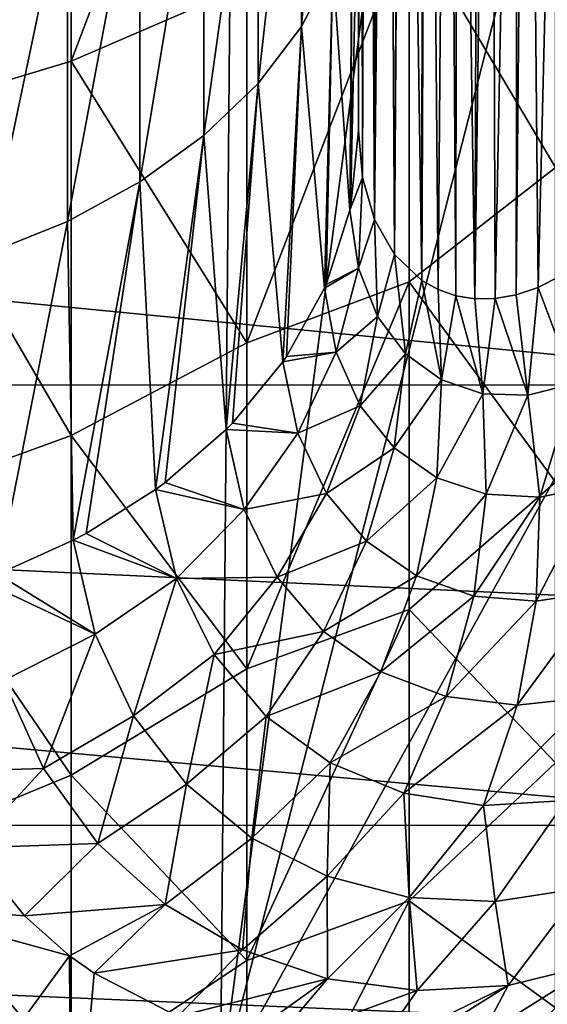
# Model space of a CAD drawing. Header units: metres. Extents: x -22 to 72, y -222 to 22.
# Tile 240 of 256: x 66.23 to 67.9, y -15.34 to -12.22. Entities that reach past the tile are written whole.
import ezdxf

# ---------------------------------------------------------------- set-up
doc = ezdxf.new("R2010")
doc.units = ezdxf.units.M
doc.layers.add('solid_509499_SW0002_01', color=7, linetype='CONTINUOUS')

msp = doc.modelspace()

# ---------------------------------------------------------------- linework, layer by layer
at = {"layer": 'solid_509499_SW0002_01'}
for points in [[(64.826881, -14.373479, 102.912964), (64.830643, -15.602813, 104.661674), (66.932289, -7.453458, 93.3004)], [(66.859962, -7.454011, 93.300011), (64.826881, -14.373479, 102.912964), (66.932289, -7.453458, 93.3004)], [(66.859962, -7.454011, 93.300011), (65.821754, -7.480861, 93.281212), (64.826881, -14.373479, 102.912964)], [(64.830643, -15.602813, 104.661674), (66.862045, -15.601653, 104.804047), (66.932289, -7.453458, 93.3004)], [(67.934784, -7.463446, 93.293404), (66.932289, -7.453458, 93.3004), (66.862045, -15.601653, 104.804047)], [(68.935982, -7.50635, 93.263359), (67.934784, -7.463446, 93.293404), (66.862045, -15.601653, 104.804047)], [(68.874237, -11.941161, 99.520233), (68.935982, -7.50635, 93.263359), (66.862045, -15.601653, 104.804047)], [(67.300003, -12.569366, 78.977127), (67.300003, -11.64379, 79.95443), (67.300003, -8.310668, 72.895081)], [(67.306664, -8.474501, 72.780602), (67.300003, -12.569366, 78.977127), (67.300003, -8.310668, 72.895081)], [(67.312378, -12.718624, 78.715652), (67.300003, -12.569366, 78.977127), (67.306664, -8.474501, 72.780602)], [(67.312378, -12.718624, 78.715652), (67.306664, -8.474501, 72.780602), (67.32663, -8.637842, 72.666954)], [(67.350296, -12.851654, 78.426544), (67.312378, -12.718624, 78.715652), (67.32663, -8.637842, 72.666954)], [(67.350296, -12.851654, 78.426544), (67.32663, -8.637842, 72.666954), (67.35321, -8.766908, 72.565956)], [(67.350296, -12.851654, 78.426544), (67.35321, -8.766908, 72.565956), (67.371048, -8.830901, 72.50647)], [(67.350296, -12.851654, 78.426544), (67.371048, -8.830901, 72.50647), (67.390465, -8.888887, 72.446098)], [(67.413643, -12.962379, 78.112442), (67.350296, -12.851654, 78.426544), (67.390465, -8.888887, 72.446098)], [(67.413643, -12.962379, 78.112442), (67.390465, -8.888887, 72.446098), (67.436035, -8.995113, 72.31543)], [(67.413643, -12.962379, 78.112442), (67.436035, -8.995113, 72.31543), (67.440048, -9.003018, 72.304451)], [(67.500671, -13.044911, 77.775475), (67.413643, -12.962379, 78.112442), (67.440048, -9.003018, 72.304451)], [(67.500671, -13.044911, 77.775475), (67.440048, -9.003018, 72.304451), (67.503807, -9.107594, 72.138298)], [(67.500671, -13.044911, 77.775475), (67.503807, -9.107594, 72.138298), (67.517509, -9.125997, 72.104233)], [(67.552185, -13.073838, 77.598549), (67.500671, -13.044911, 77.775475), (67.517509, -9.125997, 72.104233)], [(67.552185, -13.073838, 77.598549), (67.517509, -9.125997, 72.104233), (67.583588, -9.20023, 71.945694)], [(67.608421, -13.093643, 77.415962), (67.552185, -13.073838, 77.598549), (67.583588, -9.20023, 71.945694)], [(67.608421, -13.093643, 77.415962), (67.583588, -9.20023, 71.945694), (67.612663, -9.226647, 71.878349)], [(67.668861, -13.103572, 77.227371), (67.608421, -13.093643, 77.415962), (67.612663, -9.226647, 71.878349)], [(67.668861, -13.103572, 77.227371), (67.612663, -9.226647, 71.878349), (67.682434, -9.27817, 71.72139)], [(67.668861, -13.103572, 77.227371), (67.682434, -9.27817, 71.72139), (67.719215, -9.299771, 71.640953)], [(67.733002, -13.102976, 77.032341), (67.668861, -13.103572, 77.227371), (67.719215, -9.299771, 71.640953)], [(67.733002, -13.102976, 77.032341), (67.719215, -9.299771, 71.640953), (67.806122, -9.338635, 71.455956)], [(67.800232, -13.091119, 76.830482), (67.733002, -13.102976, 77.032341), (67.806122, -9.338635, 71.455956)], [(67.800232, -13.091119, 76.830482), (67.806122, -9.338635, 71.455956), (67.835335, -9.34833, 71.39505)], [(67.86985, -13.067248, 76.621307), (67.800232, -13.091119, 76.830482), (67.835335, -9.34833, 71.39505)], [(67.86985, -13.067248, 76.621307), (67.835335, -9.34833, 71.39505), (67.960014, -9.374303, 71.141037)], [(67.941101, -13.030604, 76.404312), (67.86985, -13.067248, 76.621307), (67.960014, -9.374303, 71.141037)], [(66.945839, -10.880585, 53.443363), (66.388702, -11.060343, 53.202873), (66.388702, -12.349297, 54.260239)], [(66.945839, -12.108165, 54.447319), (66.945839, -10.880585, 53.443363), (66.388702, -12.349297, 54.260239)], [(67.118843, -12.239109, 80.565689), (67.118843, -11.185456, 81.512138), (67.218826, -11.01007, 81.300278)], [(67.218826, -12.047203, 80.368668), (67.118843, -12.239109, 80.565689), (67.218826, -11.01007, 81.300278)], [(66.388702, -11.060343, 53.202873), (65.798096, -11.196524, 53.020683), (65.798096, -12.527258, 54.114399)], [(66.388702, -12.349297, 54.260239), (66.388702, -11.060343, 53.202873), (65.798096, -12.527258, 54.114399)], [(66.98159, -12.419455, 80.750847), (66.98159, -11.350275, 81.711243), (67.118843, -11.185456, 81.512138)], [(67.118843, -12.239109, 80.565689), (66.98159, -12.419455, 80.750847), (67.118843, -11.185456, 81.512138)], [(66.809738, -12.584734, 80.92054), (66.809738, -11.501327, 81.893715), (66.98159, -11.350275, 81.711243)], [(66.98159, -12.419455, 80.750847), (66.809738, -12.584734, 80.92054), (66.98159, -11.350275, 81.711243)], [(66.606628, -12.73174, 81.071465), (66.606628, -11.635676, 82.056015), (66.809738, -11.501327, 81.893715)], [(66.809738, -12.584734, 80.92054), (66.606628, -12.73174, 81.071465), (66.809738, -11.501327, 81.893715)], [(67.92469, -12.68715, 56.128494), (67.92469, -11.590047, 55.055225), (67.460587, -11.903565, 54.758411)], [(66.376198, -12.857617, 81.200706), (66.376198, -11.750716, 82.194984), (66.606628, -11.635676, 82.056015)], [(66.606628, -12.73174, 81.071465), (66.376198, -12.857617, 81.200706), (66.606628, -11.635676, 82.056015)], [(67.2742, -12.816531, 79.192978), (67.300003, -11.64379, 79.95443), (67.300003, -12.569366, 78.977127)], [(67.27961, -11.847461, 80.163589), (67.300003, -11.64379, 79.95443), (67.2742, -12.816531, 79.192978)], [(66.122925, -12.95992, 81.305733), (66.122925, -11.844213, 82.307922), (66.376198, -11.750716, 82.194984)], [(66.376198, -12.857617, 81.200706), (66.122925, -12.95992, 81.305733), (66.376198, -11.750716, 82.194984)], [(53.5, -11.872946, 50.678535), (68.904739, -11.870965, 50.677177), (68.907455, -13.37643, 51.81139)], [(53.5, -13.377833, 51.81255), (53.5, -11.872946, 50.678535), (68.907455, -13.37643, 51.81139)], [(67.27961, -11.847461, 80.163589), (67.272919, -12.822554, 79.198242), (67.218826, -12.047203, 80.368668)], [(67.27961, -11.847461, 80.163589), (67.2742, -12.816531, 79.192978), (67.272919, -12.822554, 79.198242)], [(67.460587, -11.903565, 54.758411), (66.945839, -12.108165, 54.447319), (66.945839, -13.243548, 55.55447)], [(67.460587, -13.049876, 55.886566), (67.460587, -11.903565, 54.758411), (66.945839, -13.243548, 55.55447)], [(67.92469, -12.68715, 56.128494), (67.460587, -11.903565, 54.758411), (67.460587, -13.049876, 55.886566)], [(68.833664, -15.586576, 104.691223), (68.874237, -11.941161, 99.520233), (66.862045, -15.601653, 104.804047)], [(67.218826, -12.047203, 80.368668), (67.192261, -13.069487, 79.413895), (67.118843, -12.239109, 80.565689)], [(67.218826, -12.047203, 80.368668), (67.197449, -13.057623, 79.403534), (67.192261, -13.069487, 79.413895)], [(67.218826, -12.047203, 80.368668), (67.272919, -12.822554, 79.198242), (67.197449, -13.057623, 79.403534)], [(66.945839, -13.243548, 55.55447), (66.945839, -12.108165, 54.447319), (66.388702, -12.349297, 54.260239)], [(67.118843, -12.239109, 80.565689), (67.060112, -13.303492, 79.618256), (66.98159, -12.419455, 80.750847)], [(67.118843, -12.239109, 80.565689), (67.071609, -13.286718, 79.603607), (67.060112, -13.303492, 79.618256)], [(67.118843, -12.239109, 80.565689), (67.192261, -13.069487, 79.413895), (67.071609, -13.286718, 79.603607)], [(66.388702, -13.537679, 55.429501), (66.388702, -12.349297, 54.260239), (65.798096, -12.527258, 54.114399)], [(66.945839, -13.243548, 55.55447), (66.388702, -12.349297, 54.260239), (66.388702, -13.537679, 55.429501)], [(66.98159, -12.419455, 80.750847), (66.879883, -13.518522, 79.806046), (66.809738, -12.584734, 80.92054)], [(66.98159, -12.419455, 80.750847), (66.899796, -13.498189, 79.788284), (66.879883, -13.518522, 79.806046)], [(66.98159, -12.419455, 80.750847), (67.060112, -13.303492, 79.618256), (66.899796, -13.498189, 79.788284)], [(66.388702, -13.537679, 55.429501), (65.798096, -12.527258, 54.114399), (65.798096, -13.751717, 55.325916)], [(66.809738, -12.584734, 80.92054), (66.656227, -13.709019, 79.972412), (66.606628, -12.73174, 81.071465)], [(66.809738, -12.584734, 80.92054), (66.686218, -13.68684, 79.953041), (66.656227, -13.709019, 79.972412)], [(66.809738, -12.584734, 80.92054), (66.879883, -13.518522, 79.806046), (66.686218, -13.68684, 79.953041)], [(67.2742, -12.816531, 79.192978), (67.300003, -12.569366, 78.977127), (67.312378, -12.718624, 78.715652)], [(67.92469, -13.685263, 57.294395), (67.92469, -12.68715, 56.128494), (67.460587, -13.049876, 55.886566)], [(67.272919, -12.822554, 79.198242), (67.2742, -12.816531, 79.192978), (67.312378, -12.718624, 78.715652)], [(67.299477, -13.006207, 78.881668), (67.272919, -12.822554, 79.198242), (67.312378, -12.718624, 78.715652)], [(67.299477, -13.006207, 78.881668), (67.312378, -12.718624, 78.715652), (67.350296, -12.851654, 78.426544)], [(66.606628, -12.73174, 81.071465), (66.394936, -13.870059, 80.113052), (66.376198, -12.857617, 81.200706)], [(66.606628, -12.73174, 81.071465), (66.436127, -13.848035, 80.093819), (66.394936, -13.870059, 80.113052)], [(66.606628, -12.73174, 81.071465), (66.656227, -13.709019, 79.972412), (66.436127, -13.848035, 80.093819)], [(67.197449, -13.057623, 79.403534), (67.272919, -12.822554, 79.198242), (67.299477, -13.006207, 78.881668)], [(66.376198, -12.857617, 81.200706), (66.155663, -13.977816, 80.207161), (66.122925, -12.95992, 81.305733)], [(66.376198, -12.857617, 81.200706), (66.394936, -13.870059, 80.113052), (66.155663, -13.977816, 80.207161)], [(67.359779, -13.159226, 78.546631), (67.299477, -13.006207, 78.881668), (67.350296, -12.851654, 78.426544)], [(67.359779, -13.159226, 78.546631), (67.350296, -12.851654, 78.426544), (67.413643, -12.962379, 78.112442)], [(67.449303, -13.278452, 78.197395), (67.359779, -13.159226, 78.546631), (67.413643, -12.962379, 78.112442)], [(67.449303, -13.278452, 78.197395), (67.413643, -12.962379, 78.112442), (67.500671, -13.044911, 77.775475)], [(67.192261, -13.069487, 79.413895), (67.197449, -13.057623, 79.403534), (67.299477, -13.006207, 78.881668)], [(67.229431, -13.27289, 79.076508), (67.192261, -13.069487, 79.413895), (67.299477, -13.006207, 78.881668)], [(67.229431, -13.27289, 79.076508), (67.299477, -13.006207, 78.881668), (67.359779, -13.159226, 78.546631)], [(67.984344, -13.372841, 76.701988), (67.86985, -13.067248, 76.621307), (67.941101, -13.030604, 76.404312)], [(67.460587, -13.049876, 55.886566), (66.945839, -13.243548, 55.55447), (66.945839, -14.278092, 56.756382)], [(67.460587, -14.08971, 57.11356), (67.460587, -13.049876, 55.886566), (66.945839, -14.278092, 56.756382)], [(67.562706, -13.361135, 77.836624), (67.449303, -13.278452, 78.197395), (67.500671, -13.044911, 77.775475)], [(67.92469, -13.685263, 57.294395), (67.460587, -13.049876, 55.886566), (67.460587, -14.08971, 57.11356)], [(67.562706, -13.361135, 77.836624), (67.500671, -13.044911, 77.775475), (67.552185, -13.073838, 77.598549)], [(67.071609, -13.286718, 79.603607), (67.192261, -13.069487, 79.413895), (67.229431, -13.27289, 79.076508)], [(67.562706, -13.361135, 77.836624), (67.552185, -13.073838, 77.598549), (67.608421, -13.093643, 77.415962)], [(67.693954, -13.40504, 77.466194), (67.562706, -13.361135, 77.836624), (67.608421, -13.093643, 77.415962)], [(67.693954, -13.40504, 77.466194), (67.608421, -13.093643, 77.415962), (67.668861, -13.103572, 77.227371)], [(67.83667, -13.408978, 77.087585), (67.733002, -13.102976, 77.032341), (67.800232, -13.091119, 76.830482)], [(67.83667, -13.408978, 77.087585), (67.800232, -13.091119, 76.830482), (67.86985, -13.067248, 76.621307)], [(67.984344, -13.372841, 76.701988), (67.83667, -13.408978, 77.087585), (67.86985, -13.067248, 76.621307)], [(67.693954, -13.40504, 77.466194), (67.668861, -13.103572, 77.227371), (67.733002, -13.102976, 77.032341)], [(67.83667, -13.408978, 77.087585), (67.693954, -13.40504, 77.466194), (67.733002, -13.102976, 77.032341)], [(67.304741, -13.443095, 78.720917), (67.229431, -13.27289, 79.076508), (67.359779, -13.159226, 78.546631)], [(67.304741, -13.443095, 78.720917), (67.359779, -13.159226, 78.546631), (67.449303, -13.278452, 78.197395)], [(66.945839, -14.278092, 56.756382), (66.945839, -13.243548, 55.55447), (66.388702, -13.537679, 55.429501)], [(67.060112, -13.303492, 79.618256), (67.071609, -13.286718, 79.603607), (67.229431, -13.27289, 79.076508)], [(67.107635, -13.530312, 79.257851), (67.060112, -13.303492, 79.618256), (67.229431, -13.27289, 79.076508)], [(67.107635, -13.530312, 79.257851), (67.229431, -13.27289, 79.076508), (67.304741, -13.443095, 78.720917)], [(67.413132, -13.576936, 78.350967), (67.304741, -13.443095, 78.720917), (67.449303, -13.278452, 78.197395)], [(67.413132, -13.576936, 78.350967), (67.449303, -13.278452, 78.197395), (67.562706, -13.361135, 77.836624)], [(66.899796, -13.498189, 79.788284), (67.060112, -13.303492, 79.618256), (67.107635, -13.530312, 79.257851)], [(53.5, -13.377833, 51.81255), (68.907455, -13.37643, 51.81139), (68.908943, -14.089494, 52.428032)], [(53.5, -13.377833, 51.81255), (68.908943, -14.089494, 52.428032), (68.910492, -14.774174, 53.076065)], [(53.5, -14.77501, 53.076893), (53.5, -13.377833, 51.81255), (68.910492, -14.774174, 53.076065)], [(67.54882, -13.671423, 77.968956), (67.413132, -13.576936, 78.350967), (67.562706, -13.361135, 77.836624)], [(67.54882, -13.671423, 77.968956), (67.562706, -13.361135, 77.836624), (67.693954, -13.40504, 77.466194)], [(67.874969, -13.732735, 77.175339), (67.83667, -13.408978, 77.087585), (67.984344, -13.372841, 76.701988)], [(68.050774, -13.697532, 76.766388), (67.874969, -13.732735, 77.175339), (67.984344, -13.372841, 76.701988)], [(67.705147, -13.723896, 77.576607), (67.54882, -13.671423, 77.968956), (67.693954, -13.40504, 77.466194)], [(67.705147, -13.723896, 77.576607), (67.693954, -13.40504, 77.466194), (67.83667, -13.408978, 77.087585)], [(67.874969, -13.732735, 77.175339), (67.705147, -13.723896, 77.576607), (67.83667, -13.408978, 77.087585)], [(67.198013, -13.721314, 78.879631), (67.107635, -13.530312, 79.257851), (67.304741, -13.443095, 78.720917)], [(67.198013, -13.721314, 78.879631), (67.304741, -13.443095, 78.720917), (67.413132, -13.576936, 78.350967)], [(66.879883, -13.518522, 79.806046), (66.899796, -13.498189, 79.788284), (67.107635, -13.530312, 79.257851)], [(66.686218, -13.68684, 79.953041), (66.879883, -13.518522, 79.806046), (66.937233, -13.771818, 79.421013)], [(66.937233, -13.771818, 79.421013), (66.879883, -13.518522, 79.806046), (67.107635, -13.530312, 79.257851)], [(66.937233, -13.771818, 79.421013), (67.107635, -13.530312, 79.257851), (67.198013, -13.721314, 78.879631)], [(66.388702, -14.61581, 56.701138), (66.388702, -13.537679, 55.429501), (65.798096, -13.751717, 55.325916)], [(66.945839, -14.278092, 56.756382), (66.388702, -13.537679, 55.429501), (66.388702, -14.61581, 56.701138)], [(67.325615, -13.873244, 78.487083), (67.198013, -13.721314, 78.879631), (67.413132, -13.576936, 78.350967)], [(67.325615, -13.873244, 78.487083), (67.413132, -13.576936, 78.350967), (67.54882, -13.671423, 77.968956)], [(66.656227, -13.709019, 79.972412), (66.686218, -13.68684, 79.953041), (66.937233, -13.771818, 79.421013)], [(67.484123, -13.982829, 78.082214), (67.325615, -13.873244, 78.487083), (67.54882, -13.671423, 77.968956)], [(67.92469, -14.576595, 58.543823), (67.92469, -13.685263, 57.294395), (67.460587, -14.08971, 57.11356)], [(67.484123, -13.982829, 78.082214), (67.54882, -13.671423, 77.968956), (67.705147, -13.723896, 77.576607)], [(66.436127, -13.848035, 80.093819), (66.656227, -13.709019, 79.972412), (66.722633, -13.991168, 79.561783)], [(66.722633, -13.991168, 79.561783), (66.656227, -13.709019, 79.972412), (66.937233, -13.771818, 79.421013)], [(67.042351, -13.986693, 79.018669), (66.937233, -13.771818, 79.421013), (67.198013, -13.721314, 78.879631)], [(67.042351, -13.986693, 79.018669), (67.198013, -13.721314, 78.879631), (67.325615, -13.873244, 78.487083)], [(67.863899, -14.06359, 77.241661), (67.874969, -13.732735, 77.175339), (68.050774, -13.697532, 76.766388)], [(68.068619, -14.032017, 76.808662), (67.863899, -14.06359, 77.241661), (68.050774, -13.697532, 76.766388)], [(66.388702, -14.61581, 56.701138), (65.798096, -13.751717, 55.325916), (65.798096, -14.85951, 56.644955)], [(67.666222, -14.046961, 77.666603), (67.484123, -13.982829, 78.082214), (67.705147, -13.723896, 77.576607)], [(67.666222, -14.046961, 77.666603), (67.705147, -13.723896, 77.576607), (67.874969, -13.732735, 77.175339)], [(67.863899, -14.06359, 77.241661), (67.666222, -14.046961, 77.666603), (67.874969, -13.732735, 77.175339)], [(66.722633, -13.991168, 79.561783), (66.937233, -13.771818, 79.421013), (67.042351, -13.986693, 79.018669)], [(66.155663, -13.977816, 80.207161), (66.394936, -13.870059, 80.113052), (66.464363, -14.16847, 79.698143)], [(66.394936, -13.870059, 80.113052), (66.436127, -13.848035, 80.093819), (66.722633, -13.991168, 79.561783)], [(66.464363, -14.16847, 79.698143), (66.394936, -13.870059, 80.113052), (66.722633, -13.991168, 79.561783)], [(67.189011, -14.159719, 78.602226), (67.042351, -13.986693, 79.018669), (67.325615, -13.873244, 78.487083)], [(67.189011, -14.159719, 78.602226), (67.325615, -13.873244, 78.487083), (67.484123, -13.982829, 78.082214)], [(66.10276, -13.997478, 80.224335), (66.155663, -13.977816, 80.207161), (66.464363, -14.16847, 79.698143)], [(66.175026, -14.315299, 79.800194), (66.10276, -13.997478, 80.224335), (66.464363, -14.16847, 79.698143)], [(66.586334, -14.427836, 79.268532), (66.464363, -14.16847, 79.698143), (66.722633, -13.991168, 79.561783)], [(66.586334, -14.427836, 79.268532), (66.722633, -13.991168, 79.561783), (66.841789, -14.23237, 79.134438)], [(66.841789, -14.23237, 79.134438), (66.722633, -13.991168, 79.561783), (67.042351, -13.986693, 79.018669)], [(66.841789, -14.23237, 79.134438), (67.042351, -13.986693, 79.018669), (67.189011, -14.159719, 78.602226)], [(67.3703, -14.287303, 78.173454), (67.189011, -14.159719, 78.602226), (67.484123, -13.982829, 78.082214)], [(67.3703, -14.287303, 78.173454), (67.484123, -13.982829, 78.082214), (67.666222, -14.046961, 77.666603)], [(67.803757, -14.392991, 77.284836), (67.863899, -14.06359, 77.241661), (68.068619, -14.032017, 76.808662)], [(68.037415, -14.367648, 76.827713), (67.803757, -14.392991, 77.284836), (68.068619, -14.032017, 76.808662)], [(67.578186, -14.365883, 77.733856), (67.3703, -14.287303, 78.173454), (67.666222, -14.046961, 77.666603)], [(67.578186, -14.365883, 77.733856), (67.666222, -14.046961, 77.666603), (67.863899, -14.06359, 77.241661)], [(67.803757, -14.392991, 77.284836), (67.578186, -14.365883, 77.733856), (67.863899, -14.06359, 77.241661)], [(67.460587, -14.08971, 57.11356), (66.945839, -14.278092, 56.756382), (66.945839, -15.203918, 58.043911)], [(67.460587, -15.014582, 58.429375), (67.460587, -14.08971, 57.11356), (66.945839, -15.203918, 58.043911)], [(67.92469, -14.576595, 58.543823), (67.460587, -14.08971, 57.11356), (67.460587, -15.014582, 58.429375)], [(66.300598, -14.594964, 79.362839), (66.175026, -14.315299, 79.800194), (66.464363, -14.16847, 79.698143)], [(66.300598, -14.594964, 79.362839), (66.464363, -14.16847, 79.698143), (66.586334, -14.427836, 79.268532)], [(67.006851, -14.428955, 78.69342), (66.841789, -14.23237, 79.134438), (67.189011, -14.159719, 78.602226)], [(67.006851, -14.428955, 78.69342), (67.189011, -14.159719, 78.602226), (67.3703, -14.287303, 78.173454)], [(66.75444, -14.644742, 78.826935), (66.586334, -14.427836, 79.268532), (66.841789, -14.23237, 79.134438)], [(66.75444, -14.644742, 78.826935), (66.841789, -14.23237, 79.134438), (67.006851, -14.428955, 78.69342)], [(66.945839, -15.203918, 58.043911), (66.945839, -14.278092, 56.756382), (66.388702, -14.61581, 56.701138)], [(66.300598, -14.594964, 79.362839), (65.945847, -14.604741, 79.602394), (66.175026, -14.315299, 79.800194)], [(67.210289, -14.576976, 78.240334), (67.006851, -14.428955, 78.69342), (67.3703, -14.287303, 78.173454)], [(67.210289, -14.576976, 78.240334), (67.3703, -14.287303, 78.173454), (67.578186, -14.365883, 77.733856)], [(67.443306, -14.67242, 77.776634), (67.210289, -14.576976, 78.240334), (67.578186, -14.365883, 77.733856)], [(67.443306, -14.67242, 77.776634), (67.578186, -14.365883, 77.733856), (67.803757, -14.392991, 77.284836)], [(67.696098, -14.712423, 77.303749), (67.803757, -14.392991, 77.284836), (68.037415, -14.367648, 76.827713)], [(67.95797, -14.695752, 76.823044), (67.696098, -14.712423, 77.303749), (68.037415, -14.367648, 76.827713)], [(67.696098, -14.712423, 77.303749), (67.443306, -14.67242, 77.776634), (67.803757, -14.392991, 77.284836)], [(66.473244, -14.833111, 78.914848), (66.300598, -14.594964, 79.362839), (66.586334, -14.427836, 79.268532)], [(66.473244, -14.833111, 78.914848), (66.586334, -14.427836, 79.268532), (66.75444, -14.644742, 78.826935)], [(66.961761, -14.815502, 78.37468), (66.75444, -14.644742, 78.826935), (67.006851, -14.428955, 78.69342)], [(66.961761, -14.815502, 78.37468), (67.006851, -14.428955, 78.69342), (67.210289, -14.576976, 78.240334)], [(66.300598, -14.594964, 79.362839), (66.067436, -14.846713, 79.21801), (65.945847, -14.604741, 79.602394)], [(66.473244, -14.833111, 78.914848), (66.067436, -14.846713, 79.21801), (66.300598, -14.594964, 79.362839)], [(67.200249, -14.93625, 77.913071), (66.961761, -14.815502, 78.37468), (67.210289, -14.576976, 78.240334)], [(67.200249, -14.93625, 77.913071), (67.210289, -14.576976, 78.240334), (67.443306, -14.67242, 77.776634)], [(67.92469, -15.354195, 59.867035), (67.92469, -14.576595, 58.543823), (67.460587, -15.014582, 58.429375)], [(66.388702, -15.57491, 58.064793), (66.388702, -14.61581, 56.701138), (65.798096, -14.85951, 56.644955)], [(66.945839, -15.203918, 58.043911), (66.388702, -14.61581, 56.701138), (66.388702, -15.57491, 58.064793)], [(66.686302, -15.026146, 78.45742), (66.473244, -14.833111, 78.914848), (66.75444, -14.644742, 78.826935)], [(66.686302, -15.026146, 78.45742), (66.75444, -14.644742, 78.826935), (66.961761, -14.815502, 78.37468)], [(67.460899, -15.003844, 77.443291), (67.200249, -14.93625, 77.913071), (67.443306, -14.67242, 77.776634)], [(67.460899, -15.003844, 77.443291), (67.443306, -14.67242, 77.776634), (67.696098, -14.712423, 77.303749)], [(67.733765, -15.01662, 76.966637), (67.460899, -15.003844, 77.443291), (67.696098, -14.712423, 77.303749)], [(67.733765, -15.01662, 76.966637), (67.696098, -14.712423, 77.303749), (67.95797, -14.695752, 76.823044)], [(68.00869, -14.974763, 76.484291), (67.733765, -15.01662, 76.966637), (67.95797, -14.695752, 76.823044)], [(53.5, -14.77501, 53.076893), (68.910492, -14.774174, 53.076065), (68.912056, -15.429086, 53.754181)], [(53.5, -14.77501, 53.076893), (68.912056, -15.429086, 53.754181), (68.913521, -16.052904, 54.46101)], [(53.5, -16.053226, 54.461391), (53.5, -14.77501, 53.076893), (68.913521, -16.052904, 54.46101)], [(66.93206, -15.170259, 77.991791), (66.686302, -15.026146, 78.45742), (66.961761, -14.815502, 78.37468)], [(66.93206, -15.170259, 77.991791), (66.961761, -14.815502, 78.37468), (67.200249, -14.93625, 77.913071)], [(66.067436, -14.846713, 79.21801), (66.239784, -15.062799, 78.808548), (65.798096, -15.028801, 79.130013)], [(66.473244, -14.833111, 78.914848), (66.239784, -15.062799, 78.808548), (66.067436, -14.846713, 79.21801)], [(66.686302, -15.026146, 78.45742), (66.239784, -15.062799, 78.808548), (66.473244, -14.833111, 78.914848)], [(66.388702, -15.57491, 58.064793), (65.798096, -14.85951, 56.644955), (65.798096, -15.841243, 58.060326)], [(67.201866, -15.262124, 77.519028), (66.93206, -15.170259, 77.991791), (67.200249, -14.93625, 77.913071)], [(67.201866, -15.262124, 77.519028), (67.200249, -14.93625, 77.913071), (67.460899, -15.003844, 77.443291)], [(67.774925, -15.283, 76.556915), (67.733765, -15.01662, 76.966637), (68.00869, -14.974763, 76.484291)], [(68.058365, -15.213223, 76.069771), (67.774925, -15.283, 76.556915), (68.00869, -14.974763, 76.484291)], [(66.383018, -15.189011, 78.520287), (65.798096, -15.98911, 77.700027), (65.798096, -15.028801, 79.130013)], [(66.239784, -15.062799, 78.808548), (66.383018, -15.189011, 78.520287), (65.798096, -15.028801, 79.130013)], [(66.686302, -15.026146, 78.45742), (66.383018, -15.189011, 78.520287), (66.239784, -15.062799, 78.808548)], [(66.686302, -15.026146, 78.45742), (66.460793, -15.244292, 78.375374), (66.383018, -15.189011, 78.520287)], [(66.93206, -15.170259, 77.991791), (66.460793, -15.244292, 78.375374), (66.686302, -15.026146, 78.45742)], [(67.460587, -15.014582, 58.429375), (66.945839, -15.203918, 58.043911), (66.945839, -16.013977, 59.407249)], [(67.460587, -15.816947, 59.82328), (67.460587, -15.014582, 58.429375), (66.945839, -16.013977, 59.407249)], [(67.486137, -15.299833, 77.040382), (67.201866, -15.262124, 77.519028), (67.460899, -15.003844, 77.443291)], [(67.92469, -15.354195, 59.867035), (67.460587, -15.014582, 58.429375), (67.460587, -15.816947, 59.82328)], [(67.486137, -15.299833, 77.040382), (67.460899, -15.003844, 77.443291), (67.733765, -15.01662, 76.966637)], [(67.774925, -15.283, 76.556915), (67.486137, -15.299833, 77.040382), (67.733765, -15.01662, 76.966637)], [(66.383018, -15.189011, 78.520287), (66.388702, -16.073402, 77.106697), (65.798096, -15.98911, 77.700027)], [(66.460793, -15.244292, 78.375374), (66.388702, -16.073402, 77.106697), (66.383018, -15.189011, 78.520287)], [(66.93206, -15.170259, 77.991791), (66.72628, -15.38187, 77.919495), (66.460793, -15.244292, 78.375374)], [(67.201866, -15.262124, 77.519028), (66.72628, -15.38187, 77.919495), (66.93206, -15.170259, 77.991791)], [(66.945839, -16.013977, 59.407249), (66.945839, -15.203918, 58.043911), (66.388702, -15.57491, 58.064793)], [(68.058365, -15.213223, 76.069771), (67.922729, -15.375113, 76.097778), (67.689354, -15.445747, 76.451958)], [(68.058365, -15.213223, 76.069771), (67.689354, -15.445747, 76.451958), (67.774925, -15.283, 76.556915)], [(66.460793, -15.244292, 78.375374), (66.72628, -15.38187, 77.919495), (66.388702, -16.073402, 77.106697)], [(67.201866, -15.262124, 77.519028), (66.941566, -15.448709, 77.576897), (66.72628, -15.38187, 77.919495)], [(67.201866, -15.262124, 77.519028), (67.02803, -15.466199, 77.443436), (66.941566, -15.448709, 77.576897)], [(67.486137, -15.299833, 77.040382), (67.02803, -15.466199, 77.443436), (67.201866, -15.262124, 77.519028)], [(67.774925, -15.283, 76.556915), (67.457588, -15.482714, 76.798134), (67.353905, -15.488936, 76.952568)], [(67.774925, -15.283, 76.556915), (67.353905, -15.488936, 76.952568), (67.486137, -15.299833, 77.040382)], [(67.774925, -15.283, 76.556915), (67.689354, -15.445747, 76.451958), (67.457588, -15.482714, 76.798134)], [(67.486137, -15.299833, 77.040382), (67.353905, -15.488936, 76.952568), (67.02803, -15.466199, 77.443436)]]:
    msp.add_3dface(points, dxfattribs=at)

doc.saveas('drawing.dxf')
